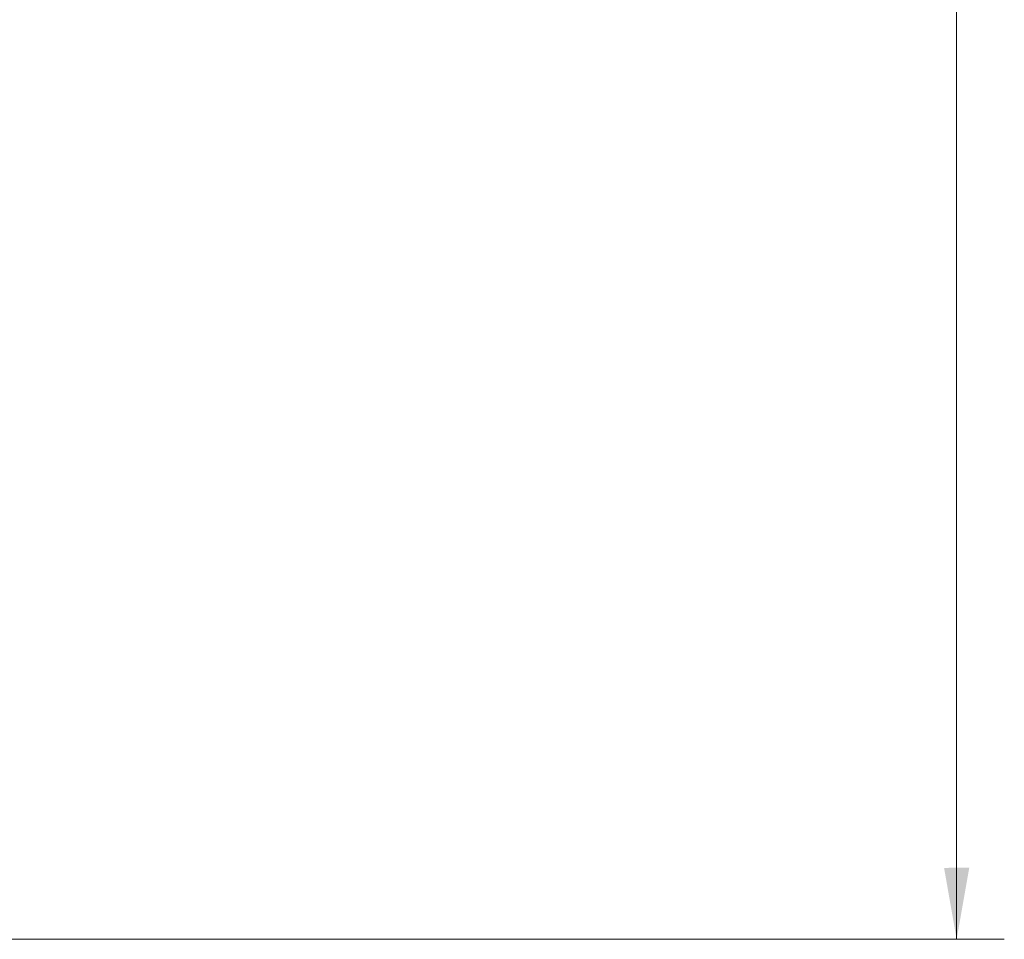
# Model space of a CAD drawing. Header units: millimetres. Extents: x 4 to 836, y 5 to 589.
# Tile 71 of 88: x 723 to 764, y 253 to 291. Entities that reach past the tile are written whole.
import ezdxf

# ---------------------------------------------------------------- set-up
doc = ezdxf.new("R2010")
doc.units = ezdxf.units.MM
doc.layers.add('1', color=7, linetype='Continuous', true_color=0xffffff)
doc.styles.add('ideas_simplex', font='simplex.shx')
doc.dimstyles.get("Standard").update_dxf_attribs({"dimtxt": 0.18, "dimasz": 0.18, "dimexe": 0.18, "dimexo": 0.0625, "dimgap": 0.09, "dimtad": 0, "dimtih": 1, "dimtoh": 1, "dimdec": 4, "dimzin": 0, "dimdsep": 46, "dimtxsty": 'Standard', "dimcen": 0.09, "dimadec": 0, "dimazin": 0, "dimtfac": 1, "dimtdec": 4, "dimtofl": 0, "dimtmove": 0, "dimatfit": 3, "dimfxl": 1, "dimtolj": 1, "dimtzin": 0, "dimarcsym": 0})

# ---------------------------------------------------------------- blocks, each defined once
blk = doc.blocks.new('_U4')
at = {"layer": '1', "color": 152, "lineweight": 13}
for p, q in [((715.825472, 361.256528), (764.499334, 361.256528)), ((701.826326, 252.601786), (764.499334, 252.601786))]:
    blk.add_line(p, q, dxfattribs=at)
at = {"layer": '1', "color": 27, "lineweight": 13}
blk.add_line((762.499334, 252.601786), (762.499334, 361.256528), dxfattribs=at)
at = {"layer": '1', "color": 87, "lineweight": 25}
for p, q in [((760.999334, 314.031657), (755.374334, 314.031657)), ((755.374334, 314.031657), (755.374334, 312.531657)), ((760.999334, 312.531657), (760.999334, 314.031657)), ((755.374334, 301.326657), (755.374334, 299.826657)), ((760.999334, 299.826657), (760.999334, 301.326657)), ((755.374334, 299.826657), (760.999334, 299.826657))]:
    blk.add_line(p, q, dxfattribs=at)
at = {"layer": '1', "color": 27, "lineweight": 18}
for points in [[(762.499334, 361.256528), (763.028315, 358.25653), (761.970353, 358.256526)], [(762.499334, 252.601786), (761.970353, 255.601784), (763.028315, 255.601788)]]:
    blk.add_solid(points, dxfattribs=at)
at = {"layer": '1', "color": 87, "linetype": 'Continuous', "lineweight": 25, "char_height": 3, "attachment_point": 7, "rotation": 90, "line_spacing_factor": 1.204819, "style": 'ideas_simplex'}
for s, insert in [('\\W1.1692;108,7', (753.533334, 299.789157)), ('\\W1.2097;4.28', (760.845834, 301.274157))]:
    blk.add_mtext(s, dxfattribs=dict(at, insert=insert))

msp = doc.modelspace()

# ---------------------------------------------------------------- dimensions: what is measured, and where the dimension line sits
at = {"layer": '1', "color": 87, "linetype": 'Continuous', "lineweight": 25}
dim = msp.add_linear_dim(base=(762.499, 252.602), p1=(709.261, 361.257), p2=(699.326, 252.602), angle=90, text='<>\\P[\\C87;\\H3.00;\\Fsimplex.shx;4.28\\Fsimplex.shx;\\H3.00;\\C87; ]', dimstyle='Standard', override={"dimtxt": 3, "dimasz": 3, "dimexe": 2, "dimexo": 2.5, "dimgap": 1.5, "dimtad": 1, "dimtih": 0, "dimtoh": 0, "dimdec": 1, "dimlfac": 1, "dimzin": 8, "dimdsep": 44, "dimlunit": 2, "dimtxsty": 'ideas_simplex', "dimsah": 1, "dimse1": 0, "dimse2": 0, "dimsd1": 0, "dimsd2": 0, "dimclrd": 27, "dimclre": 152, "dimclrt": 87, "dimtol": 0, "dimtm": -0.1, "dimtfac": 0.5, "dimtdec": 2, "dimtofl": 1, "dimtmove": 0, "dimtzin": 8, "dimlwd": 13, "dimlwe": 13}, dxfattribs=at)
dim.commit()
dim.dimension.update_dxf_attribs({"geometry": '_U4', "text_midpoint": (762.499, 306.929), "dimtype": 160})

doc.saveas('drawing.dxf')
